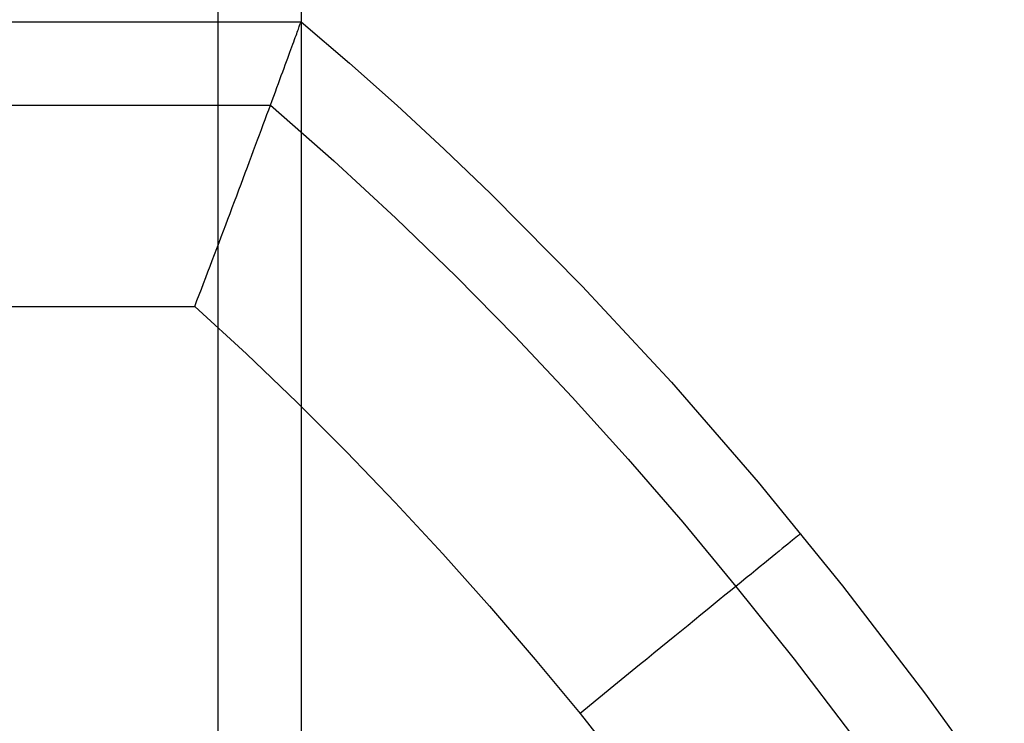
# Model space of a CAD drawing. Header units: millimetres. Extents: x 4627 to 5374, y -356 to 20.
# Tile 43 of 44: x 5292 to 5327, y -25 to 0. Entities that reach past the tile are written whole.
import ezdxf

# ---------------------------------------------------------------- set-up
doc = ezdxf.new("R2010")
doc.units = ezdxf.units.MM
doc.layers.add('Slope storage bench', color=7, linetype='Continuous', true_color=0x000000)
doc.layers.add('Slope storage bench$Lid', color=7, linetype='Continuous', true_color=0x000000)

msp = doc.modelspace()

# ---------------------------------------------------------------- linework, layer by layer
at = {"layer": 'Slope storage bench'}
for p, q in [((5302.146, 10.1, -150), (5302.146, -290.1, -150)), ((5299.246, 8.689, -297.1), (5299.246, -288.689, -297.1)), ((5302.146, 8.689, -290.1), (5302.146, -288.689, -290.1)), ((5302.146, 0), (5302.146, -280))]:
    msp.add_line(p, q, dxfattribs=at)
at = {"layer": 'Slope storage bench$Lid'}
for p, q in [((4702.803, -0.143, 10.1), (5302.146, -0.143, 10.1)), ((4702.803, -0.143, 9.9), (5302.146, -0.143, 9.9)), ((4702.803, -0.143, 10), (5302.146, -0.143, 10)), ((5302.07, -0.351, 12.114), (5302.085, -0.31, 11.906)), ((5302.07, -0.351, 7.886), (5302.085, -0.31, 8.094)), ((5302.085, -0.31, 11.906), (5302.098, -0.273, 11.697)), ((5302.085, -0.31, 8.094), (5302.098, -0.273, 8.303)), ((5302.098, -0.273, 11.697), (5302.109, -0.243, 11.499)), ((5302.098, -0.273, 8.303), (5302.109, -0.243, 8.501)), ((5302.109, -0.243, 11.499), (5302.119, -0.217, 11.3)), ((5302.109, -0.243, 8.501), (5302.119, -0.217, 8.7)), ((5302.119, -0.217, 11.3), (5302.127, -0.194, 11.101)), ((5302.119, -0.217, 8.7), (5302.127, -0.194, 8.899)), ((5302.127, -0.194, 11.101), (5302.134, -0.176, 10.901)), ((5302.127, -0.194, 8.899), (5302.134, -0.176, 9.099)), ((5302.134, -0.176, 10.901), (5302.139, -0.162, 10.701)), ((5302.134, -0.176, 9.099), (5302.139, -0.162, 9.299)), ((5302.139, -0.162, 10.701), (5302.143, -0.152, 10.501)), ((5302.139, -0.162, 9.299), (5302.143, -0.152, 9.499)), ((5302.143, -0.152, 10.501), (5302.145, -0.145, 10.3)), ((5302.143, -0.152, 9.499), (5302.145, -0.145, 9.7)), ((5302.145, -0.145, 10.3), (5302.146, -0.143, 10.1)), ((5302.145, -0.145, 9.7), (5302.146, -0.143, 9.9)), ((5302.146, -0.143, 10.1), (5302.145, -0.144, 10.235)), ((5302.146, -0.143, 9.9), (5302.145, -0.144, 9.765)), ((5302.146, -0.143, 10.1), (5303.828, -1.583, 10.1)), ((5302.146, -0.143, 10.1), (5302.146, -0.143, 9.9)), ((5302.146, -0.143, 9.9), (5303.828, -1.583, 9.9)), ((5302.146, -0.143, 10), (5303.828, -1.583, 10)), ((5301.947, -0.687, 13.336), (5301.972, -0.621, 13.136)), ((5301.947, -0.687, 6.664), (5301.972, -0.621, 6.864)), ((5301.972, -0.621, 13.136), (5301.994, -0.558, 12.935)), ((5301.972, -0.621, 6.864), (5301.994, -0.558, 7.065)), ((5301.994, -0.558, 12.935), (5302.016, -0.5, 12.731)), ((5301.994, -0.558, 7.065), (5302.016, -0.5, 7.269)), ((5302.016, -0.5, 12.731), (5302.035, -0.446, 12.527)), ((5302.016, -0.5, 7.269), (5302.035, -0.446, 7.473)), ((5302.035, -0.446, 12.527), (5302.054, -0.396, 12.321)), ((5302.035, -0.446, 7.473), (5302.054, -0.396, 7.679)), ((5302.054, -0.396, 12.321), (5302.07, -0.351, 12.114)), ((5302.054, -0.396, 7.679), (5302.07, -0.351, 7.886)), ((5301.794, -1.105, 14.357), (5301.828, -1.013, 14.157)), ((5301.794, -1.105, 5.643), (5301.828, -1.013, 5.843)), ((5301.828, -1.013, 14.157), (5301.86, -0.925, 13.955)), ((5301.828, -1.013, 5.843), (5301.86, -0.925, 6.045)), ((5301.86, -0.925, 13.955), (5301.891, -0.841, 13.751)), ((5301.86, -0.925, 6.045), (5301.891, -0.841, 6.249)), ((5301.891, -0.841, 13.751), (5301.92, -0.762, 13.544)), ((5301.891, -0.841, 6.249), (5301.92, -0.762, 6.456)), ((5301.92, -0.762, 13.544), (5301.947, -0.687, 13.336)), ((5301.92, -0.762, 6.456), (5301.947, -0.687, 6.664)), ((5301.683, -1.408, 14.942), (5301.722, -1.303, 14.749)), ((5301.683, -1.408, 5.058), (5301.722, -1.303, 5.251)), ((5301.722, -1.303, 14.749), (5301.759, -1.202, 14.554)), ((5301.722, -1.303, 5.251), (5301.759, -1.202, 5.446)), ((5301.759, -1.202, 14.554), (5301.794, -1.105, 14.357)), ((5301.759, -1.202, 5.446), (5301.794, -1.105, 5.643)), ((5301.554, -1.76, 15.522), (5301.599, -1.639, 15.332)), ((5301.554, -1.76, 4.478), (5301.599, -1.639, 4.668)), ((5301.599, -1.639, 15.332), (5301.642, -1.521, 15.138)), ((5301.599, -1.639, 4.668), (5301.642, -1.521, 4.862)), ((5301.642, -1.521, 15.138), (5301.683, -1.408, 14.942)), ((5301.642, -1.521, 4.862), (5301.683, -1.408, 5.058)), ((5303.828, -1.583, 10.1), (5305.489, -3.061, 10.1)), ((5303.828, -1.583, 9.9), (5305.489, -3.061, 9.9)), ((5303.828, -1.583, 10), (5305.489, -3.061, 10)), ((5301.411, -2.15, 16.076), (5301.46, -2.016, 15.894)), ((5301.411, -2.15, 3.924), (5301.46, -2.016, 4.106)), ((5301.46, -2.016, 15.894), (5301.508, -1.886, 15.71)), ((5301.46, -2.016, 4.106), (5301.508, -1.886, 4.29)), ((5301.508, -1.886, 15.71), (5301.554, -1.76, 15.522)), ((5301.508, -1.886, 4.29), (5301.554, -1.76, 4.478)), ((5301.308, -2.43, 16.428), (5301.36, -2.288, 16.253)), ((5301.308, -2.43, 3.572), (5301.36, -2.288, 3.747)), ((5301.36, -2.288, 16.253), (5301.411, -2.15, 16.076)), ((5301.36, -2.288, 3.747), (5301.411, -2.15, 3.924)), ((5301.14, -2.886, 16.939), (5301.197, -2.73, 16.773)), ((5301.14, -2.886, 3.061), (5301.197, -2.73, 3.227)), ((5301.197, -2.73, 16.773), (5301.253, -2.578, 16.602)), ((5301.197, -2.73, 3.227), (5301.253, -2.578, 3.398)), ((5301.253, -2.578, 16.602), (5301.308, -2.43, 16.428)), ((5301.253, -2.578, 3.398), (5301.308, -2.43, 3.572)), ((4703.843, -3.043, 17.1), (5301.082, -3.043, 17.1)), ((4703.843, -3.043, 2.9), (5301.082, -3.043, 2.9)), ((5301.021, -3.208, 17.261), (5301.081, -3.045, 17.102)), ((5301.021, -3.208, 2.739), (5301.081, -3.045, 2.898)), ((5301.081, -3.045, 17.102), (5301.14, -2.886, 16.939)), ((5301.081, -3.045, 2.898), (5301.14, -2.886, 3.061)), ((5301.082, -3.043, 17.1), (5303.289, -4.981, 17.1)), ((5301.082, -3.043, 2.9), (5303.289, -4.981, 2.9)), ((5305.489, -3.061, 10.1), (5307.13, -4.576, 10.1)), ((5305.489, -3.061, 9.9), (5307.13, -4.576, 9.9)), ((5305.489, -3.061, 10), (5307.13, -4.576, 10)), ((5300.897, -3.543, 17.567), (5300.959, -3.374, 17.416)), ((5300.897, -3.543, 2.433), (5300.959, -3.374, 2.584)), ((5300.959, -3.374, 17.416), (5301.021, -3.208, 17.261)), ((5300.959, -3.374, 2.584), (5301.021, -3.208, 2.739)), ((5300.767, -3.892, 17.857), (5300.833, -3.716, 17.714)), ((5300.767, -3.892, 2.143), (5300.833, -3.716, 2.286)), ((5300.833, -3.716, 17.714), (5300.897, -3.543, 17.567)), ((5300.833, -3.716, 2.286), (5300.897, -3.543, 2.433)), ((5300.633, -4.253, 18.13), (5300.701, -4.071, 17.996)), ((5300.633, -4.253, 1.87), (5300.701, -4.071, 2.004)), ((5300.701, -4.071, 17.996), (5300.767, -3.892, 17.857)), ((5300.701, -4.071, 2.004), (5300.767, -3.892, 2.143)), ((5300.495, -4.625, 18.386), (5300.565, -4.438, 18.26)), ((5300.495, -4.625, 1.614), (5300.565, -4.438, 1.74)), ((5300.565, -4.438, 18.26), (5300.633, -4.253, 18.13)), ((5300.565, -4.438, 1.74), (5300.633, -4.253, 1.87)), ((5300.424, -4.815, 18.507), (5300.495, -4.625, 18.386)), ((5300.424, -4.815, 1.493), (5300.495, -4.625, 1.614)), ((5307.13, -4.576, 10.1), (5308.751, -6.127, 10.1)), ((5307.13, -4.576, 9.9), (5308.751, -6.127, 9.9)), ((5307.13, -4.576, 10), (5308.751, -6.127, 10)), ((5300.28, -5.202, 18.735), (5300.352, -5.007, 18.623)), ((5300.28, -5.202, 1.265), (5300.352, -5.007, 1.377)), ((5300.352, -5.007, 18.623), (5300.424, -4.815, 18.507)), ((5300.352, -5.007, 1.377), (5300.424, -4.815, 1.493)), ((5303.289, -4.981, 17.1), (5305.441, -6.969, 17.1)), ((5303.289, -4.981, 2.9), (5305.441, -6.969, 2.9)), ((5300.134, -5.592, 18.943), (5300.207, -5.396, 18.841)), ((5300.134, -5.592, 1.057), (5300.207, -5.396, 1.159)), ((5300.207, -5.396, 18.841), (5300.28, -5.202, 18.735)), ((5300.207, -5.396, 1.159), (5300.28, -5.202, 1.265)), ((5299.985, -5.99, 19.132), (5300.06, -5.79, 19.04)), ((5299.985, -5.99, 0.868), (5300.06, -5.79, 0.96)), ((5300.06, -5.79, 19.04), (5300.134, -5.592, 18.943)), ((5300.06, -5.79, 0.96), (5300.134, -5.592, 1.057)), ((5299.909, -6.192, 19.22), (5299.985, -5.99, 19.132)), ((5299.909, -6.192, 0.78), (5299.985, -5.99, 0.868)), ((5308.751, -6.127, 10.1), (5311.931, -9.336, 10.1)), ((5308.751, -6.127, 9.9), (5311.931, -9.336, 9.9)), ((5308.751, -6.127, 10), (5311.931, -9.336, 10)), ((5299.755, -6.601, 19.382), (5299.832, -6.395, 19.303)), ((5299.755, -6.601, 0.618), (5299.832, -6.395, 0.697)), ((5299.832, -6.395, 19.303), (5299.909, -6.192, 19.22)), ((5299.832, -6.395, 0.697), (5299.909, -6.192, 0.78)), ((5299.602, -7.008, 19.523), (5299.678, -6.807, 19.456)), ((5299.602, -7.008, 0.477), (5299.678, -6.807, 0.544)), ((5299.678, -6.807, 19.456), (5299.755, -6.601, 19.382)), ((5299.678, -6.807, 0.544), (5299.755, -6.601, 0.618)), ((5299.526, -7.211, 19.586), (5299.602, -7.008, 19.523)), ((5299.526, -7.211, 0.414), (5299.602, -7.008, 0.477)), ((5305.441, -6.969, 17.1), (5307.54, -9.003, 17.1)), ((5305.441, -6.969, 2.9), (5307.54, -9.003, 2.9)), ((5299.371, -7.619, 19.699), (5299.449, -7.414, 19.645)), ((5299.371, -7.619, 0.301), (5299.449, -7.414, 0.355)), ((5299.449, -7.414, 19.645), (5299.526, -7.211, 19.586)), ((5299.449, -7.414, 0.355), (5299.526, -7.211, 0.414)), ((5299.215, -8.031, 19.793), (5299.294, -7.824, 19.748)), ((5299.215, -8.031, 0.207), (5299.294, -7.824, 0.252)), ((5299.294, -7.824, 19.748), (5299.371, -7.619, 19.699)), ((5299.294, -7.824, 0.252), (5299.371, -7.619, 0.301)), ((5299.137, -8.238, 19.834), (5299.215, -8.031, 19.793)), ((5299.137, -8.238, 0.166), (5299.215, -8.031, 0.207)), ((5298.982, -8.645, 19.901), (5299.058, -8.446, 19.87)), ((5298.982, -8.645, 0.099), (5299.058, -8.446, 0.13)), ((5299.058, -8.446, 19.87), (5299.137, -8.238, 19.834)), ((5299.058, -8.446, 0.13), (5299.137, -8.238, 0.166)), ((5298.831, -9.043, 19.949), (5298.907, -8.844, 19.927)), ((5298.831, -9.043, 0.051), (5298.907, -8.844, 0.073)), ((5298.907, -8.844, 19.927), (5298.982, -8.645, 19.901)), ((5298.907, -8.844, 0.073), (5298.982, -8.645, 0.099)), ((5298.678, -9.443, 19.982), (5298.755, -9.243, 19.967)), ((5298.678, -9.443, 0.018), (5298.755, -9.243, 0.033)), ((5298.755, -9.243, 19.967), (5298.831, -9.043, 19.949)), ((5298.755, -9.243, 0.033), (5298.831, -9.043, 0.051)), ((5307.54, -9.003, 17.1), (5309.587, -11.081, 17.1)), ((5307.54, -9.003, 2.9), (5309.587, -11.081, 2.9)), ((5298.602, -9.643, 19.992), (5298.678, -9.443, 19.982)), ((5298.602, -9.643, 0.008), (5298.678, -9.443, 0.018)), ((5311.931, -9.336, 10.1), (5315.03, -12.682, 10.1)), ((5311.931, -9.336, 9.9), (5315.03, -12.682, 9.9)), ((5311.931, -9.336, 10), (5315.03, -12.682, 10)), ((5298.449, -10.043, 20), (5298.525, -9.843, 19.998)), ((5298.449, -10.043), (5298.525, -9.843, 0.002)), ((5298.525, -9.843, 19.998), (5298.602, -9.643, 19.992)), ((5298.525, -9.843, 0.002), (5298.602, -9.643, 0.008)), ((4706.389, -10.043, 20), (5298.449, -10.043, 20)), ((4706.389, -10.043), (5298.449, -10.043)), ((5298.449, -10.043, 20), (5300.246, -11.692, 20)), ((5298.449, -10.043), (5300.246, -11.692)), ((5309.587, -11.081, 17.1), (5311.583, -13.2, 17.1)), ((5309.587, -11.081, 2.9), (5311.583, -13.2, 2.9)), ((5300.246, -11.692, 20), (5302.007, -13.379, 20)), ((5300.246, -11.692), (5302.007, -13.379)), ((5315.03, -12.682, 10.1), (5318.047, -16.16, 10.1)), ((5315.03, -12.682, 9.9), (5318.047, -16.16, 9.9)), ((5315.03, -12.682, 10), (5318.047, -16.16, 10)), ((5311.583, -13.2, 17.1), (5313.53, -15.358, 17.1)), ((5311.583, -13.2, 2.9), (5313.53, -15.358, 2.9)), ((5302.007, -13.379, 20), (5303.733, -15.102, 20)), ((5302.007, -13.379), (5303.733, -15.102)), ((5303.733, -15.102, 20), (5305.424, -16.86, 20)), ((5303.733, -15.102), (5305.424, -16.86)), ((5313.53, -15.358, 17.1), (5315.427, -17.551, 17.1)), ((5313.53, -15.358, 2.9), (5315.427, -17.551, 2.9)), ((5318.047, -16.16, 10.1), (5320.983, -19.763, 10.1)), ((5318.047, -16.16, 9.9), (5320.983, -19.763, 9.9)), ((5318.047, -16.16, 10), (5320.983, -19.763, 10)), ((5305.424, -16.86, 20), (5307.081, -18.65, 20)), ((5305.424, -16.86), (5307.081, -18.65)), ((5315.427, -17.551, 17.1), (5317.278, -19.778, 17.1)), ((5315.427, -17.551, 2.9), (5317.278, -19.778, 2.9)), ((5319.307, -18.124, 12.444), (5319.241, -18.178, 12.771)), ((5319.307, -18.124, 7.556), (5319.241, -18.178, 7.229)), ((5319.365, -18.077, 12.114), (5319.307, -18.124, 12.444)), ((5319.365, -18.077, 7.886), (5319.307, -18.124, 7.556)), ((5319.414, -18.037, 11.782), (5319.365, -18.077, 12.114)), ((5319.414, -18.037, 8.218), (5319.365, -18.077, 7.886)), ((5319.454, -18.005, 11.448), (5319.414, -18.037, 11.782)), ((5319.454, -18.005, 8.552), (5319.414, -18.037, 8.218)), ((5319.485, -17.979, 11.112), (5319.454, -18.005, 11.448)), ((5319.485, -17.979, 8.888), (5319.454, -18.005, 8.552)), ((5319.508, -17.961, 10.776), (5319.485, -17.979, 11.112)), ((5319.508, -17.961, 9.224), (5319.485, -17.979, 8.888)), ((5319.521, -17.95, 10.438), (5319.508, -17.961, 10.776)), ((5319.521, -17.95, 9.562), (5319.508, -17.961, 9.224)), ((5319.526, -17.946, 10.1), (5319.521, -17.95, 10.438)), ((5319.526, -17.946, 9.9), (5319.521, -17.95, 9.562)), ((5318.89, -18.464, 14.044), (5318.782, -18.553, 14.352)), ((5318.89, -18.464, 5.956), (5318.782, -18.553, 5.648)), ((5318.99, -18.382, 13.732), (5318.89, -18.464, 14.044)), ((5318.99, -18.382, 6.268), (5318.89, -18.464, 5.956)), ((5319.082, -18.307, 13.415), (5318.99, -18.382, 13.732)), ((5319.082, -18.307, 6.585), (5318.99, -18.382, 6.268)), ((5319.166, -18.239, 13.095), (5319.082, -18.307, 13.415)), ((5319.166, -18.239, 6.905), (5319.082, -18.307, 6.585)), ((5319.241, -18.178, 12.771), (5319.166, -18.239, 13.095)), ((5319.241, -18.178, 7.229), (5319.166, -18.239, 6.905)), ((5307.081, -18.65, 20), (5308.704, -20.471, 20)), ((5307.081, -18.65), (5308.704, -20.471)), ((5318.541, -18.749, 14.952), (5318.408, -18.857, 15.244)), ((5318.541, -18.749, 5.048), (5318.408, -18.857, 4.756)), ((5318.665, -18.648, 14.655), (5318.541, -18.749, 14.952)), ((5318.665, -18.648, 5.345), (5318.541, -18.749, 5.048)), ((5318.782, -18.553, 14.352), (5318.665, -18.648, 14.655)), ((5318.782, -18.553, 5.648), (5318.665, -18.648, 5.345)), ((5318.121, -19.091, 15.809), (5317.966, -19.217, 16.082)), ((5318.121, -19.091, 4.191), (5317.966, -19.217, 3.918)), ((5318.268, -18.971, 15.53), (5318.121, -19.091, 15.809)), ((5318.268, -18.971, 4.47), (5318.121, -19.091, 4.191)), ((5318.408, -18.857, 15.244), (5318.268, -18.971, 15.53)), ((5318.408, -18.857, 4.756), (5318.268, -18.971, 4.47)), ((5317.635, -19.487, 16.606), (5317.46, -19.63, 16.857)), ((5317.635, -19.487, 3.394), (5317.46, -19.63, 3.143)), ((5317.804, -19.349, 16.348), (5317.635, -19.487, 16.606)), ((5317.804, -19.349, 3.652), (5317.635, -19.487, 3.394)), ((5317.966, -19.217, 16.082), (5317.804, -19.349, 16.348)), ((5317.966, -19.217, 3.918), (5317.804, -19.349, 3.652)), ((5317.278, -19.778, 17.1), (5317.089, -19.932, 17.335)), ((5317.278, -19.778, 2.9), (5317.089, -19.932, 2.665)), ((5317.46, -19.63, 16.857), (5317.278, -19.778, 17.1)), ((5317.46, -19.63, 3.143), (5317.278, -19.778, 2.9)), ((5317.278, -19.778, 17.1), (5319.299, -22.312, 17.1)), ((5317.278, -19.778, 2.9), (5319.299, -22.312, 2.9)), ((5320.983, -19.763, 10.1), (5323.838, -23.485, 10.1)), ((5320.983, -19.763, 9.9), (5323.838, -23.485, 9.9)), ((5320.983, -19.763, 10), (5323.838, -23.485, 10)), ((5316.895, -20.09, 17.562), (5316.694, -20.253, 17.78)), ((5316.895, -20.09, 2.438), (5316.694, -20.253, 2.22)), ((5317.089, -19.932, 17.335), (5316.895, -20.09, 17.562)), ((5317.089, -19.932, 2.665), (5316.895, -20.09, 2.438)), ((5308.704, -20.471, 20), (5310.294, -22.322, 20)), ((5308.704, -20.471), (5310.294, -22.322)), ((5316.488, -20.421, 17.988), (5316.277, -20.594, 18.188)), ((5316.488, -20.421, 2.012), (5316.277, -20.594, 1.812)), ((5316.694, -20.253, 17.78), (5316.488, -20.421, 17.988)), ((5316.694, -20.253, 2.22), (5316.488, -20.421, 2.012)), ((5316.06, -20.77, 18.378), (5315.839, -20.951, 18.559)), ((5316.06, -20.77, 1.622), (5315.839, -20.951, 1.441)), ((5316.277, -20.594, 18.188), (5316.06, -20.77, 18.378)), ((5316.277, -20.594, 1.812), (5316.06, -20.77, 1.622)), ((5315.612, -21.135, 18.729), (5315.382, -21.323, 18.89)), ((5315.612, -21.135, 1.271), (5315.382, -21.323, 1.11)), ((5315.839, -20.951, 18.559), (5315.612, -21.135, 18.729)), ((5315.839, -20.951, 1.441), (5315.612, -21.135, 1.271)), ((5315.147, -21.514, 19.04), (5314.909, -21.709, 19.18)), ((5315.147, -21.514, 0.96), (5314.909, -21.709, 0.82)), ((5315.382, -21.323, 18.89), (5315.147, -21.514, 19.04)), ((5315.382, -21.323, 1.11), (5315.147, -21.514, 0.96)), ((5314.666, -21.906, 19.31), (5314.421, -22.106, 19.428)), ((5314.666, -21.906, 0.69), (5314.421, -22.106, 0.572)), ((5314.909, -21.709, 19.18), (5314.666, -21.906, 19.31)), ((5314.909, -21.709, 0.82), (5314.666, -21.906, 0.69)), ((5314.421, -22.106, 19.428), (5314.173, -22.308, 19.536)), ((5314.421, -22.106, 0.572), (5314.173, -22.308, 0.464)), ((5310.294, -22.322, 20), (5311.851, -24.2, 20)), ((5310.294, -22.322), (5311.851, -24.2)), ((5313.922, -22.513, 19.633), (5313.668, -22.719, 19.719)), ((5313.922, -22.513, 0.367), (5313.668, -22.719, 0.281)), ((5314.173, -22.308, 19.536), (5313.922, -22.513, 19.633)), ((5314.173, -22.308, 0.464), (5313.922, -22.513, 0.367)), ((5319.299, -22.312, 17.1), (5321.263, -24.882, 17.1)), ((5319.299, -22.312, 2.9), (5321.263, -24.882, 2.9)), ((5313.412, -22.928, 19.793), (5313.155, -23.137, 19.856)), ((5313.412, -22.928, 0.207), (5313.155, -23.137, 0.144)), ((5313.668, -22.719, 19.719), (5313.412, -22.928, 19.793)), ((5313.668, -22.719, 0.281), (5313.412, -22.928, 0.207)), ((5313.155, -23.137, 19.856), (5312.896, -23.348, 19.908)), ((5313.155, -23.137, 0.144), (5312.896, -23.348, 0.092)), ((5312.636, -23.56, 19.948), (5312.375, -23.773, 19.977)), ((5312.636, -23.56, 0.052), (5312.375, -23.773, 0.023)), ((5312.896, -23.348, 19.908), (5312.636, -23.56, 19.948)), ((5312.896, -23.348, 0.092), (5312.636, -23.56, 0.052)), ((5323.838, -23.485, 10.1), (5326.613, -27.322, 10.1)), ((5323.838, -23.485, 9.9), (5326.613, -27.322, 9.9)), ((5323.838, -23.485, 10), (5326.613, -27.322, 10)), ((5312.375, -23.773, 19.977), (5312.113, -23.986, 19.994)), ((5312.375, -23.773, 0.023), (5312.113, -23.986, 0.006)), ((5312.113, -23.986, 19.994), (5311.851, -24.2, 20)), ((5312.113, -23.986, 0.006), (5311.851, -24.2)), ((5311.851, -24.2, 20), (5313.78, -26.619, 20)), ((5311.851, -24.2), (5313.78, -26.619))]:
    msp.add_line(p, q, dxfattribs=at)

doc.saveas('drawing.dxf')
